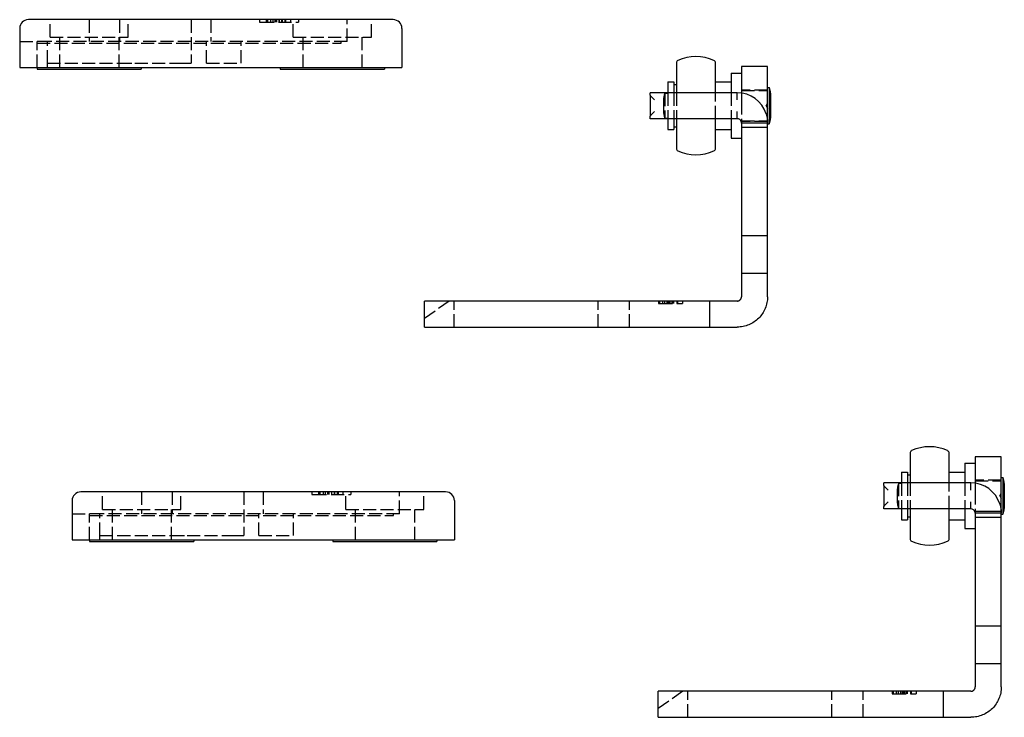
# Model space of a CAD drawing. Header units: millimetres. Extents: x -278 to 85, y -31 to 142.
# Tile 10 of 21: x -28 to 85, y -23 to 57. Entities that reach past the tile are written whole.
import ezdxf

# ---------------------------------------------------------------- set-up
doc = ezdxf.new("R2010")
doc.units = ezdxf.units.MM
doc.header["$LTSCALE"] = 10
doc.linetypes.add('ALLCAD_Strich', pattern=[0.2, 0.15, -0.05])
doc.layers.add('BESCH_KONT_sich_schn_seit_2d', color=160, linetype='Continuous')

msp = doc.modelspace()

# ---------------------------------------------------------------- linework, layer by layer
at = {"layer": 'BESCH_KONT_sich_schn_seit_2d', "linetype": 'Continuous', "extrusion": (-1.09476e-47, 1, 2.22045e-16)}
for p, q in [((-26.04, 57.15), (-27.04, 57.15)), ((13.96, 57.15), (-26.04, 57.15)), ((14.96, 57.15), (13.96, 57.15)), ((-28.04, 56.15), (-28.04, 51.65)), ((15.96, 56.15), (15.96, 51.65)), ((47.56, 52.18), (47.56, 48.74)), ((52.06, 48.74), (52.06, 52.18)), ((-28.04, 51.65), (-26.04, 51.65)), ((-26.04, 51.65), (-20.04, 51.65)), ((-26.04, 51.65), (-26.04, 51.45)), ((-26.04, 51.45), (-20.04, 51.45)), ((-20.04, 51.65), (7.96, 51.65)), ((-20.04, 51.45), (-14.04, 51.45)), ((-14.04, 51.65), (-14.04, 51.45)), ((1.96, 51.65), (1.96, 51.45)), ((1.96, 51.45), (7.96, 51.45)), ((7.96, 51.65), (13.96, 51.65)), ((7.96, 51.45), (13.96, 51.45)), ((13.96, 51.65), (15.96, 51.65)), ((13.96, 51.65), (13.96, 51.45)), ((58.06, 51.74), (55.06, 51.74)), ((55.06, 51.74), (55.06, 48.71)), ((58.06, 47.74), (58.06, 51.74)), ((46.56, 49.99), (46.56, 48.74)), ((46.56, 49.99), (47.26, 49.99)), ((47.26, 49.99), (47.26, 48.74)), ((52.06, 49.99), (53.86, 49.99)), ((53.86, 50.99), (53.86, 48.74)), ((53.86, 50.99), (55.06, 50.99)), ((44.56, 48.45), (44.56, 48.74)), ((54.56, 48.74), (44.56, 48.74)), ((47.26, 49.67), (47.56, 49.67)), ((54.56, 47.91), (54.56, 48.74)), ((58.06, 49.34), (58.23, 49.34)), ((58.23, 49.34), (58.23, 45.14)), ((44.56, 48.45), (44.56, 46.04)), ((44.6, 48.37), (45.06, 47.91)), ((58.06, 45.74), (58.06, 47.74)), ((58.41, 48.68), (58.41, 45.8)), ((45.06, 46.58), (44.6, 46.11)), ((54.56, 45.74), (54.56, 46.58)), ((44.56, 45.74), (44.56, 46.04)), ((54.56, 45.74), (44.56, 45.74)), ((46.56, 45.74), (46.56, 44.49)), ((47.26, 45.74), (47.26, 44.49)), ((47.56, 45.74), (47.56, 42.31)), ((52.06, 42.31), (52.06, 45.74)), ((53.86, 45.74), (53.86, 43.49)), ((58.06, 45.24), (58.06, 45.74)), ((46.56, 44.49), (47.26, 44.49)), ((47.26, 44.82), (47.56, 44.82)), ((52.06, 44.49), (53.86, 44.49)), ((55.06, 45.24), (55.06, 44.74)), ((56.14, 45.24), (55.06, 45.24)), ((58.06, 44.74), (55.06, 44.74)), ((55.06, 44.74), (55.06, 42.74)), ((58.06, 45.24), (56.14, 45.24)), ((58.06, 44.74), (58.06, 45.24)), ((58.06, 45.14), (58.23, 45.14)), ((58.06, 42.74), (58.06, 44.74)), ((53.86, 43.49), (55.06, 43.49)), ((55.06, 42.74), (55.06, 34.24)), ((58.06, 34.24), (58.06, 42.74)), ((55.06, 34.24), (55.06, 32.24)), ((58.06, 32.24), (58.06, 34.24)), ((58.06, 32.24), (55.06, 32.24)), ((55.06, 32.24), (55.06, 27.9)), ((58.06, 27.9), (58.06, 32.24)), ((58.06, 27.9), (55.06, 27.9)), ((55.06, 27.9), (55.06, 25.24)), ((58.06, 25.24), (58.06, 27.9)), ((18.56, 21.74), (18.56, 24.74)), ((20.56, 24.74), (18.56, 24.74)), ((51.4, 24.74), (20.56, 24.74)), ((51.4, 21.74), (51.4, 24.74)), ((54.56, 24.74), (51.4, 24.74)), ((18.56, 21.74), (20.56, 21.74)), ((20.56, 21.74), (51.4, 21.74)), ((51.4, 21.74), (54.56, 21.74)), ((74.46, 7.23), (74.46, 3.8)), ((78.96, 3.8), (78.96, 7.23)), ((80.76, 6.05), (80.76, 3.8)), ((80.76, 6.05), (81.96, 6.05)), ((84.96, 6.8), (81.96, 6.8)), ((81.96, 6.8), (81.96, 3.76)), ((84.96, 2.8), (84.96, 6.8)), ((73.46, 5.05), (73.46, 3.8)), ((73.46, 5.05), (74.16, 5.05)), ((74.16, 5.05), (74.16, 3.8)), ((74.16, 4.72), (74.46, 4.72)), ((78.96, 5.05), (80.76, 5.05)), ((71.46, 3.5), (71.46, 3.8)), ((81.46, 3.8), (71.46, 3.8)), ((71.46, 3.5), (71.46, 1.09)), ((71.5, 3.42), (71.96, 2.96)), ((81.46, 2.96), (81.46, 3.8)), ((84.96, 4.4), (85.13, 4.4)), ((85.13, 4.4), (85.13, 0.2)), ((85.31, 3.74), (85.31, 0.86)), ((-20, 2.75), (-21, 2.75)), ((20, 2.75), (-20, 2.75)), ((21, 2.75), (20, 2.75)), ((84.96, 0.8), (84.96, 2.8)), ((-22, 1.75), (-22, -2.75)), ((22, 1.75), (22, -2.75)), ((71.96, 1.63), (71.5, 1.17)), ((81.46, 0.8), (81.46, 1.63)), ((71.46, 0.8), (71.46, 1.09)), ((81.46, 0.8), (71.46, 0.8)), ((73.46, 0.8), (73.46, -0.45)), ((74.16, 0.8), (74.16, -0.45)), ((74.46, 0.8), (74.46, -2.64)), ((78.96, -2.64), (78.96, 0.8)), ((80.76, 0.8), (80.76, -1.45)), ((81.96, 0.3), (81.96, -0.2)), ((83.04, 0.3), (81.96, 0.3)), ((84.96, 0.3), (83.04, 0.3)), ((84.96, 0.3), (84.96, 0.8)), ((84.96, -0.2), (84.96, 0.3)), ((84.96, 0.2), (85.13, 0.2)), ((73.46, -0.45), (74.16, -0.45)), ((74.16, -0.13), (74.46, -0.13)), ((78.96, -0.45), (80.76, -0.45)), ((84.96, -0.2), (81.96, -0.2)), ((81.96, -0.2), (81.96, -2.2)), ((84.96, -2.2), (84.96, -0.2)), ((80.76, -1.45), (81.96, -1.45)), ((81.96, -2.2), (81.96, -10.7)), ((84.96, -10.7), (84.96, -2.2)), ((-22, -2.75), (-20, -2.75)), ((-20, -2.75), (-14, -2.75)), ((-20, -2.75), (-20, -2.95)), ((-20, -2.95), (-14, -2.95)), ((-14, -2.75), (14, -2.75)), ((-14, -2.95), (-8, -2.95)), ((-8, -2.75), (-8, -2.95)), ((8, -2.75), (8, -2.95)), ((8, -2.95), (14, -2.95)), ((14, -2.75), (20, -2.75)), ((14, -2.95), (20, -2.95)), ((20, -2.75), (22, -2.75)), ((20, -2.75), (20, -2.95)), ((81.96, -10.7), (81.96, -12.7)), ((84.96, -12.7), (84.96, -10.7)), ((84.96, -12.7), (81.96, -12.7)), ((81.96, -12.7), (81.96, -17.05)), ((84.96, -17.05), (84.96, -12.7)), ((84.96, -17.05), (81.96, -17.05)), ((81.96, -17.05), (81.96, -19.7)), ((84.96, -19.7), (84.96, -17.05)), ((45.46, -23.2), (45.46, -20.2)), ((47.46, -20.2), (45.46, -20.2)), ((78.31, -20.2), (47.46, -20.2)), ((78.31, -23.2), (78.31, -20.2)), ((81.46, -20.2), (78.31, -20.2)), ((45.46, -23.2), (47.46, -23.2)), ((47.46, -23.2), (78.31, -23.2)), ((78.31, -23.2), (81.46, -23.2))]:
    msp.add_line(p, q, dxfattribs=at)
at = {"layer": 'BESCH_KONT_sich_schn_seit_2d', "linetype": 'ALLCAD_Strich', "extrusion": (-1.09476e-47, 1, 2.22045e-16)}
for p, q in [((-24.54, 55.15), (-24.54, 57.15)), ((-20.04, 57.15), (-20.04, 54.65)), ((-16.54, 57.15), (-16.54, 54.65)), ((-15.54, 55.15), (-15.54, 57.15)), ((-8.28, 57.15), (-8.28, 52.15)), ((-6.04, 57.15), (-6.04, 54.65)), ((-0.44, 57.15), (-0.44, 56.85)), ((-0.44, 56.85), (-0.24, 56.85)), ((-0.24, 56.85), (3.86, 56.85)), ((0.33, 57.15), (0.33, 56.85)), ((0.49, 57.15), (0.49, 56.85)), ((0.85, 57.15), (0.85, 56.85)), ((1.09, 57.15), (1.09, 56.85)), ((1.35, 57.15), (1.35, 56.85)), ((1.44, 57.15), (1.44, 56.85)), ((1.51, 57.15), (1.51, 56.85)), ((1.81, 57.15), (1.81, 56.85)), ((1.82, 57.15), (1.82, 56.85)), ((2.11, 57.15), (2.11, 56.85)), ((2.19, 57.15), (2.19, 56.85)), ((2.49, 57.15), (2.49, 56.85)), ((2.54, 57.15), (2.54, 56.85)), ((2.58, 57.15), (2.58, 56.85)), ((3.14, 57.15), (3.14, 56.85)), ((3.46, 55.15), (3.46, 57.15)), ((3.86, 56.85), (4.06, 56.85)), ((4.06, 57.15), (4.06, 56.85)), ((9.66, 54.65), (9.66, 57.15)), ((12.46, 55.15), (12.46, 57.15)), ((-28.04, 54.65), (-26.04, 54.65)), ((-26.04, 51.65), (-26.04, 54.65)), ((-25.03, 54.65), (-26.04, 54.65)), ((-26.04, 54.45), (8.96, 54.45)), ((9.66, 54.65), (-25.03, 54.65)), ((-24.84, 52.15), (-24.84, 54.65)), ((-24.54, 55.15), (-15.54, 55.15)), ((-23.44, 55.15), (-23.44, 51.45)), ((-16.64, 55.15), (-16.64, 51.45)), ((-6.54, 52.15), (-6.54, 54.65)), ((-2.54, 52.15), (-2.54, 54.65)), ((3.46, 55.15), (12.46, 55.15)), ((4.56, 55.15), (4.56, 51.45)), ((8.96, 54.45), (8.96, 54.65)), ((11.36, 55.15), (11.36, 51.45)), ((-24.84, 51.65), (-24.84, 52.15)), ((-24.84, 52.15), (-16.62, 52.15)), ((-16.62, 52.15), (-14.79, 52.15)), ((-14.79, 52.15), (-9.74, 52.15)), ((-9.74, 52.15), (-8.39, 52.15)), ((-8.39, 52.15), (-8.28, 52.15)), ((-6.54, 52.15), (-4.54, 52.15)), ((-4.54, 52.15), (-2.54, 52.15)), ((46.56, 48.74), (46.56, 45.74)), ((47.26, 48.74), (47.26, 45.74)), ((47.56, 48.74), (47.56, 45.74)), ((52.06, 45.74), (52.06, 48.74)), ((53.86, 48.74), (53.86, 45.74)), ((58.06, 49.04), (55.06, 49.04)), ((55.06, 48.99), (58.06, 48.99)), ((46.06, 47.62), (46.06, 46.87)), ((46.22, 48.69), (46.22, 45.79)), ((46.22, 48.69), (46.56, 48.69)), ((55.06, 48.71), (55.06, 47.74)), ((55.06, 47.74), (55.06, 45.74)), ((57.89, 47.24), (58.06, 47.53)), ((57.89, 47.24), (58.06, 46.96)), ((46.22, 45.79), (46.56, 45.79)), ((55.06, 45.74), (55.06, 45.24)), ((55.06, 45.49), (58.06, 45.49)), ((58.06, 45.44), (55.06, 45.44)), ((21.41, 24.74), (18.56, 22.74)), ((21.96, 21.74), (21.96, 24.74)), ((38.56, 21.74), (38.56, 24.74)), ((42.16, 21.74), (42.16, 24.74)), ((45.49, 24.74), (45.49, 24.44)), ((45.49, 24.44), (45.61, 24.44)), ((45.61, 24.74), (45.61, 24.44)), ((45.61, 24.74), (45.61, 24.44)), ((45.61, 24.44), (48.26, 24.44)), ((45.61, 24.44), (45.61, 24.44)), ((45.97, 24.74), (45.97, 24.44)), ((46.21, 24.74), (46.21, 24.44)), ((46.47, 24.74), (46.47, 24.44)), ((46.63, 24.74), (46.63, 24.44)), ((46.74, 24.74), (46.74, 24.44)), ((46.93, 24.74), (46.93, 24.44)), ((46.95, 24.44), (46.95, 24.74)), ((47.13, 24.74), (47.13, 24.44)), ((47.23, 24.74), (47.23, 24.44)), ((47.61, 24.74), (47.61, 24.44)), ((47.66, 24.74), (47.66, 24.44)), ((47.7, 24.74), (47.7, 24.44)), ((48.26, 24.74), (48.26, 24.44)), ((48.26, 24.74), (48.26, 24.44)), ((73.13, 3.75), (73.13, 0.85)), ((73.13, 3.75), (73.46, 3.75)), ((73.46, 3.8), (73.46, 0.8)), ((74.16, 3.8), (74.16, 0.8)), ((74.46, 3.8), (74.46, 0.8)), ((78.96, 0.8), (78.96, 3.8)), ((80.76, 3.8), (80.76, 0.8)), ((84.96, 4.1), (81.96, 4.1)), ((81.96, 4.05), (84.96, 4.05)), ((81.96, 3.76), (81.96, 2.8)), ((-18.5, 0.75), (-18.5, 2.75)), ((-14, 2.75), (-14, 0.25)), ((-10.5, 2.75), (-10.5, 0.25)), ((-9.5, 0.75), (-9.5, 2.75)), ((-2.24, 2.75), (-2.24, -2.25)), ((0, 2.75), (0, 0.25)), ((5.6, 2.75), (5.6, 2.45)), ((5.6, 2.45), (5.8, 2.45)), ((5.8, 2.45), (9.9, 2.45)), ((6.37, 2.75), (6.37, 2.45)), ((6.52, 2.75), (6.52, 2.45)), ((6.89, 2.75), (6.89, 2.45)), ((7.12, 2.75), (7.12, 2.45)), ((7.38, 2.75), (7.38, 2.45)), ((7.48, 2.75), (7.48, 2.45)), ((7.55, 2.75), (7.55, 2.45)), ((7.85, 2.75), (7.85, 2.45)), ((7.86, 2.75), (7.86, 2.45)), ((8.15, 2.75), (8.15, 2.45)), ((8.22, 2.75), (8.22, 2.45)), ((8.52, 2.75), (8.52, 2.45)), ((8.57, 2.75), (8.57, 2.45)), ((8.61, 2.75), (8.61, 2.45)), ((9.17, 2.75), (9.17, 2.45)), ((9.5, 0.75), (9.5, 2.75)), ((9.9, 2.45), (10.1, 2.45)), ((10.1, 2.75), (10.1, 2.45)), ((15.7, 0.25), (15.7, 2.75)), ((18.5, 0.75), (18.5, 2.75)), ((72.96, 2.67), (72.96, 1.92)), ((81.96, 2.8), (81.96, 0.8)), ((84.8, 2.3), (84.96, 2.58)), ((84.8, 2.3), (84.96, 2.01)), ((-22, 0.25), (-20, 0.25)), ((-20, -2.75), (-20, 0.25)), ((-19, 0.25), (-20, 0.25)), ((-20, 0.05), (15, 0.05)), ((15.7, 0.25), (-19, 0.25)), ((-18.8, -2.25), (-18.8, 0.25)), ((-18.5, 0.75), (-9.5, 0.75)), ((-17.4, 0.75), (-17.4, -2.95)), ((-10.6, 0.75), (-10.6, -2.95)), ((-0.5, -2.25), (-0.5, 0.25)), ((3.5, -2.25), (3.5, 0.25)), ((9.5, 0.75), (18.5, 0.75)), ((10.6, 0.75), (10.6, -2.95)), ((15, 0.05), (15, 0.25)), ((17.4, 0.75), (17.4, -2.95)), ((73.13, 0.85), (73.46, 0.85)), ((81.96, 0.8), (81.96, 0.3)), ((81.96, 0.55), (84.96, 0.55)), ((84.96, 0.5), (81.96, 0.5)), ((-18.8, -2.75), (-18.8, -2.25)), ((-18.8, -2.25), (-10.58, -2.25)), ((-10.58, -2.25), (-8.75, -2.25)), ((-8.75, -2.25), (-3.7, -2.25)), ((-3.7, -2.25), (-2.35, -2.25)), ((-2.35, -2.25), (-2.24, -2.25)), ((-0.5, -2.25), (1.5, -2.25)), ((1.5, -2.25), (3.5, -2.25)), ((48.32, -20.2), (45.46, -22.2)), ((48.86, -23.2), (48.86, -20.2)), ((65.46, -23.2), (65.46, -20.2)), ((69.06, -23.2), (69.06, -20.2)), ((72.4, -20.2), (72.4, -20.5)), ((72.51, -20.2), (72.51, -20.5)), ((72.51, -20.2), (72.51, -20.5)), ((72.88, -20.2), (72.88, -20.5)), ((73.11, -20.2), (73.11, -20.5)), ((73.37, -20.2), (73.37, -20.5)), ((73.54, -20.2), (73.54, -20.5)), ((73.65, -20.2), (73.65, -20.5)), ((73.84, -20.2), (73.84, -20.5)), ((73.85, -20.5), (73.85, -20.2)), ((74.03, -20.2), (74.03, -20.5)), ((74.14, -20.2), (74.14, -20.5)), ((74.51, -20.2), (74.51, -20.5)), ((74.56, -20.2), (74.56, -20.5)), ((74.6, -20.2), (74.6, -20.5)), ((75.16, -20.2), (75.16, -20.5)), ((75.16, -20.2), (75.16, -20.5)), ((72.4, -20.5), (72.51, -20.5)), ((72.51, -20.5), (75.16, -20.5)), ((72.51, -20.5), (72.51, -20.5))]:
    msp.add_line(p, q, dxfattribs=at)
at = {"layer": 'BESCH_KONT_sich_schn_seit_2d', "linetype": 'Continuous'}
for centre, radius, start, end in [((-27.04, 56.15), 1, 90, 180), ((14.96, 56.15), 1, 0, 90), ((47.86, 52.18), 0.3, 114.5126, 180), ((49.81, 47.9), 5, 65.4874, 114.5126), ((51.76, 52.18), 0.3, 0, 65.4874), ((54.56, 45.24), 3.5, 18, 90), ((57.11, 48.68), 1.3, 0, 30.5102), ((54.56, 45.24), 0.5, 18, 90), ((57.11, 45.8), 1.3, 329.4898, 0), ((47.86, 42.31), 0.3, 180, 245.4874), ((49.81, 46.58), 5, 245.4874, 294.5126), ((51.76, 42.31), 0.3, 294.5126, 0), ((76.71, 2.96), 5, 65.4874, 114.5126), ((74.76, 7.23), 0.3, 114.5126, 180), ((78.66, 7.23), 0.3, 0, 65.4874), ((81.46, 0.3), 3.5, 18, 90), ((84.01, 3.74), 1.3, 0, 30.5102), ((-21, 1.75), 1, 90, 180), ((21, 1.75), 1, 0, 90), ((81.46, 0.3), 0.5, 18, 90), ((84.01, 0.86), 1.3, 329.4898, 0), ((74.76, -2.64), 0.3, 180, 245.4874), ((76.71, 1.64), 5, 245.4874, 294.5126), ((78.66, -2.64), 0.3, 294.5126, 0)]:
    msp.add_arc(centre, radius, start, end, dxfattribs=at)
at = {"layer": 'BESCH_KONT_sich_schn_seit_2d', "linetype": 'ALLCAD_Strich'}
for centre, start, end in [((49.67, 47.62), 162.6911, 180), ((49.67, 46.87), 180, 197.3089), ((76.58, 2.67), 162.6911, 180), ((76.58, 1.92), 180, 197.3089)]:
    msp.add_arc(centre, 3.61, start, end, dxfattribs=at)
at = {"layer": 'BESCH_KONT_sich_schn_seit_2d', "linetype": 'Continuous'}
for points in [[(44.6, 48.37), (44.57, 48.4), (44.56, 48.42), (44.56, 48.45)], [(44.6, 46.11), (44.57, 46.09), (44.56, 46.06), (44.56, 46.04)], [(71.5, 3.42), (71.47, 3.45), (71.46, 3.47), (71.46, 3.5)], [(71.5, 1.17), (71.47, 1.14), (71.46, 1.12), (71.46, 1.09)]]:
    msp.add_open_spline(points, degree=3, dxfattribs=at)
for points, knots in [([(55.06, 45.24), (55.06, 45.25), (55.06, 45.25), (55.06, 45.25), (55.06, 45.25), (55.06, 45.26), (55.06, 45.26), (55.06, 45.26), (55.06, 45.27), (55.06, 45.27), (55.06, 45.27), (55.06, 45.28), (55.06, 45.28), (55.06, 45.28), (55.06, 45.29), (55.06, 45.29), (55.06, 45.29), (55.06, 45.3), (55.05, 45.3), (55.05, 45.3), (55.05, 45.31), (55.05, 45.31), (55.05, 45.31), (55.05, 45.32), (55.05, 45.32), (55.05, 45.33), (55.05, 45.33), (55.05, 45.33), (55.05, 45.34), (55.05, 45.34), (55.05, 45.34), (55.05, 45.35), (55.05, 45.35), (55.05, 45.35), (55.04, 45.36), (55.04, 45.36), (55.04, 45.37), (55.04, 45.37), (55.04, 45.37), (55.04, 45.38), (55.04, 45.38), (55.04, 45.38), (55.04, 45.39), (55.04, 45.39), (55.03, 45.4), (55.03, 45.4)], [0, 0, 0, 0, 0.00091331, 0.00091331, 0.00091331, 0.0023809, 0.0023809, 0.0023809, 0.00359757, 0.00359757, 0.00359757, 0.00466962, 0.00466962, 0.00466962, 0.00564471, 0.00564471, 0.00564471, 0.00654892, 0.00654892, 0.00654892, 0.0073983, 0.0073983, 0.0073983, 0.00815231, 0.00815231, 0.00815231, 0.00896857, 0.00896857, 0.00896857, 0.00969749, 0.00969749, 0.00969749, 0.01039556, 0.01039556, 0.01039556, 0.011077, 0.011077, 0.011077, 0.0118083, 0.0118083, 0.0118083, 0.01262084, 0.01262084, 0.01262084, 0.01355759, 0.01355759, 0.01355759, 0.01355759]), ([(57.89, 46.33), (57.89, 46.31), (57.9, 46.3), (57.9, 46.29), (57.9, 46.28), (57.91, 46.26), (57.91, 46.25), (57.91, 46.24), (57.92, 46.22), (57.92, 46.21), (57.93, 46.2), (57.93, 46.19), (57.93, 46.17), (57.94, 46.16), (57.94, 46.15), (57.94, 46.14), (57.95, 46.12), (57.95, 46.11), (57.95, 46.1), (57.96, 46.08), (57.96, 46.07), (57.96, 46.06), (57.97, 46.05), (57.97, 46.03), (57.97, 46.02), (57.97, 46.01), (57.98, 45.99), (57.98, 45.98), (57.98, 45.97), (57.98, 45.96), (57.99, 45.94), (57.99, 45.93), (57.99, 45.92), (58, 45.91), (58, 45.89), (58, 45.88), (58, 45.87), (58, 45.85), (58.01, 45.84), (58.01, 45.83), (58.01, 45.82), (58.01, 45.8), (58.02, 45.79), (58.02, 45.78), (58.02, 45.77), (58.02, 45.75), (58.02, 45.74), (58.02, 45.73), (58.03, 45.72), (58.03, 45.7), (58.03, 45.69), (58.03, 45.68), (58.03, 45.67), (58.03, 45.65), (58.04, 45.64), (58.04, 45.63), (58.04, 45.62), (58.04, 45.6), (58.04, 45.59), (58.04, 45.58), (58.04, 45.57), (58.04, 45.55), (58.05, 45.54), (58.05, 45.53), (58.05, 45.52), (58.05, 45.5), (58.05, 45.49), (58.05, 45.48), (58.05, 45.47), (58.05, 45.46), (58.05, 45.44), (58.05, 45.43), (58.05, 45.42), (58.05, 45.41), (58.05, 45.4), (58.06, 45.38), (58.06, 45.37), (58.06, 45.36), (58.06, 45.35), (58.06, 45.34), (58.06, 45.32), (58.06, 45.31), (58.06, 45.3), (58.06, 45.29), (58.06, 45.28), (58.06, 45.27), (58.06, 45.25), (58.06, 45.24)], [0, 0, 0, 0, 0.0039701, 0.0039701, 0.0039701, 0.0079389, 0.0079389, 0.0079389, 0.0119054, 0.0119054, 0.0119054, 0.0158687, 0.0158687, 0.0158687, 0.0198278, 0.0198278, 0.0198278, 0.0237819, 0.0237819, 0.0237819, 0.0277298, 0.0277298, 0.0277298, 0.0316706, 0.0316706, 0.0316706, 0.0356033, 0.0356033, 0.0356033, 0.0395268, 0.0395268, 0.0395268, 0.0434403, 0.0434403, 0.0434403, 0.0473428, 0.0473428, 0.0473428, 0.0512331, 0.0512331, 0.0512331, 0.0551104, 0.0551104, 0.0551104, 0.0590137, 0.0590137, 0.0590137, 0.0630012, 0.0630012, 0.0630012, 0.0670817, 0.0670817, 0.0670817, 0.0712659, 0.0712659, 0.0712659, 0.0755663, 0.0755663, 0.0755663, 0.0799982, 0.0799982, 0.0799982, 0.0845806, 0.0845806, 0.0845806, 0.0893374, 0.0893374, 0.0893374, 0.0942993, 0.0942993, 0.0942993, 0.099507, 0.099507, 0.099507, 0.1050163, 0.1050163, 0.1050163, 0.1109069, 0.1109069, 0.1109069, 0.1172998, 0.1172998, 0.1172998, 0.1243949, 0.1243949, 0.1243949, 0.1325694, 0.1325694, 0.1325694, 0.1325694]), ([(54.56, 24.74), (54.57, 24.74), (54.58, 24.74), (54.59, 24.74), (54.59, 24.75), (54.6, 24.75), (54.61, 24.75), (54.62, 24.75), (54.63, 24.75), (54.64, 24.75), (54.65, 24.75), (54.66, 24.75), (54.67, 24.76), (54.67, 24.76), (54.68, 24.76), (54.69, 24.76), (54.7, 24.76), (54.71, 24.77), (54.72, 24.77), (54.73, 24.77), (54.73, 24.78), (54.74, 24.78), (54.75, 24.78), (54.76, 24.79), (54.77, 24.79), (54.78, 24.79), (54.78, 24.8), (54.79, 24.8), (54.8, 24.81), (54.81, 24.81), (54.82, 24.82), (54.82, 24.82), (54.83, 24.83), (54.84, 24.83), (54.85, 24.84), (54.85, 24.84), (54.86, 24.85), (54.87, 24.85), (54.88, 24.86), (54.88, 24.86), (54.89, 24.87), (54.9, 24.87), (54.9, 24.88), (54.91, 24.89), (54.92, 24.89), (54.92, 24.9), (54.93, 24.91), (54.93, 24.91), (54.94, 24.92), (54.95, 24.93), (54.95, 24.93), (54.96, 24.94), (54.96, 24.95), (54.97, 24.96), (54.97, 24.96), (54.98, 24.97), (54.98, 24.98), (54.99, 24.99), (54.99, 24.99), (55, 25), (55, 25.01), (55, 25.02), (55.01, 25.02), (55.01, 25.03), (55.02, 25.04), (55.02, 25.05), (55.02, 25.06), (55.03, 25.07), (55.03, 25.08), (55.03, 25.08), (55.03, 25.09), (55.04, 25.1), (55.04, 25.11), (55.04, 25.12), (55.04, 25.13), (55.05, 25.14), (55.05, 25.14), (55.05, 25.15), (55.05, 25.16), (55.05, 25.17), (55.05, 25.18), (55.06, 25.19), (55.06, 25.2), (55.06, 25.21), (55.06, 25.22), (55.06, 25.23), (55.06, 25.23), (55.06, 25.24)], [0, 0, 0, 0, 0.00274902, 0.00274902, 0.00274902, 0.00550251, 0.00550251, 0.00550251, 0.00825741, 0.00825741, 0.00825741, 0.01101067, 0.01101067, 0.01101067, 0.01375924, 0.01375924, 0.01375924, 0.01650014, 0.01650014, 0.01650014, 0.01923046, 0.01923046, 0.01923046, 0.02195609, 0.02195609, 0.02195609, 0.02468587, 0.02468587, 0.02468587, 0.02741795, 0.02741795, 0.02741795, 0.0301504, 0.0301504, 0.0301504, 0.03288131, 0.03288131, 0.03288131, 0.03560877, 0.03560877, 0.03560877, 0.038281, 0.038281, 0.038281, 0.04105466, 0.04105466, 0.04105466, 0.04378649, 0.04378649, 0.04378649, 0.04652448, 0.04652448, 0.04652448, 0.04926673, 0.04926673, 0.04926673, 0.05201126, 0.05201126, 0.05201126, 0.05475613, 0.05475613, 0.05475613, 0.05719251, 0.05719251, 0.05719251, 0.06024756, 0.06024756, 0.06024756, 0.06300409, 0.06300409, 0.06300409, 0.06576708, 0.06576708, 0.06576708, 0.0683752, 0.0683752, 0.0683752, 0.07131262, 0.07131262, 0.07131262, 0.07410265, 0.07410265, 0.07410265, 0.07689803, 0.07689803, 0.07689803, 0.07969202, 0.07969202, 0.07969202, 0.07969202]), ([(58.06, 25.24), (58.06, 25.01), (58.04, 24.78), (57.94, 24.33), (57.88, 24.11), (57.61, 23.47), (57.36, 23.09), (56.71, 22.45), (56.33, 22.19), (55.7, 21.93), (55.47, 21.86), (55.02, 21.77), (54.79, 21.74), (54.56, 21.74)], [0, 0, 0, 0, 0.069407, 0.069407, 0.1388309, 0.1388309, 0.275437, 0.275437, 0.4120587, 0.4120587, 0.4815301, 0.4815301, 0.550991, 0.550991, 0.550991, 0.550991]), ([(84.79, 1.38), (84.79, 1.36), (84.8, 1.35), (84.8, 1.34), (84.81, 1.33), (84.81, 1.31), (84.81, 1.3), (84.82, 1.29), (84.82, 1.28), (84.83, 1.26), (84.83, 1.25), (84.83, 1.24), (84.84, 1.22), (84.84, 1.21), (84.84, 1.2), (84.85, 1.19), (84.85, 1.17), (84.85, 1.16), (84.86, 1.15), (84.86, 1.14), (84.86, 1.12), (84.87, 1.11), (84.87, 1.1), (84.87, 1.08), (84.87, 1.07), (84.88, 1.06), (84.88, 1.05), (84.88, 1.03), (84.89, 1.02), (84.89, 1.01), (84.89, 1), (84.89, 0.98), (84.9, 0.97), (84.9, 0.96), (84.9, 0.94), (84.9, 0.93), (84.91, 0.92), (84.91, 0.91), (84.91, 0.89), (84.91, 0.88), (84.91, 0.87), (84.92, 0.86), (84.92, 0.84), (84.92, 0.83), (84.92, 0.82), (84.92, 0.8), (84.93, 0.79), (84.93, 0.78), (84.93, 0.77), (84.93, 0.75), (84.93, 0.74), (84.94, 0.73), (84.94, 0.72), (84.94, 0.7), (84.94, 0.69), (84.94, 0.68), (84.94, 0.67), (84.94, 0.65), (84.94, 0.64), (84.95, 0.63), (84.95, 0.62), (84.95, 0.6), (84.95, 0.59), (84.95, 0.58), (84.95, 0.57), (84.95, 0.56), (84.95, 0.54), (84.95, 0.53), (84.95, 0.52), (84.96, 0.51), (84.96, 0.5), (84.96, 0.48), (84.96, 0.47), (84.96, 0.46), (84.96, 0.45), (84.96, 0.44), (84.96, 0.42), (84.96, 0.41), (84.96, 0.4), (84.96, 0.39), (84.96, 0.38), (84.96, 0.36), (84.96, 0.35), (84.96, 0.34), (84.96, 0.33), (84.96, 0.32), (84.96, 0.31), (84.96, 0.3)], [0, 0, 0, 0, 0.0039701, 0.0039701, 0.0039701, 0.0079389, 0.0079389, 0.0079389, 0.0119054, 0.0119054, 0.0119054, 0.0158687, 0.0158687, 0.0158687, 0.0198278, 0.0198278, 0.0198278, 0.0237819, 0.0237819, 0.0237819, 0.0277298, 0.0277298, 0.0277298, 0.0316706, 0.0316706, 0.0316706, 0.0356033, 0.0356033, 0.0356033, 0.0395268, 0.0395268, 0.0395268, 0.0434403, 0.0434403, 0.0434403, 0.0473428, 0.0473428, 0.0473428, 0.0512331, 0.0512331, 0.0512331, 0.0551104, 0.0551104, 0.0551104, 0.0590137, 0.0590137, 0.0590137, 0.0630012, 0.0630012, 0.0630012, 0.0670817, 0.0670817, 0.0670817, 0.0712659, 0.0712659, 0.0712659, 0.0755663, 0.0755663, 0.0755663, 0.0799982, 0.0799982, 0.0799982, 0.0845806, 0.0845806, 0.0845806, 0.0893374, 0.0893374, 0.0893374, 0.0942993, 0.0942993, 0.0942993, 0.099507, 0.099507, 0.099507, 0.1050163, 0.1050163, 0.1050163, 0.1109069, 0.1109069, 0.1109069, 0.1172998, 0.1172998, 0.1172998, 0.1243949, 0.1243949, 0.1243949, 0.1325694, 0.1325694, 0.1325694, 0.1325694]), ([(81.96, 0.3), (81.96, 0.3), (81.96, 0.3), (81.96, 0.3), (81.96, 0.3), (81.96, 0.31), (81.96, 0.31), (81.96, 0.31), (81.96, 0.32), (81.96, 0.32), (81.96, 0.32), (81.96, 0.33), (81.96, 0.33), (81.96, 0.33), (81.96, 0.34), (81.96, 0.34), (81.96, 0.34), (81.96, 0.35), (81.96, 0.35), (81.96, 0.36), (81.96, 0.36), (81.96, 0.36), (81.96, 0.37), (81.96, 0.37), (81.96, 0.37), (81.96, 0.38), (81.95, 0.38), (81.95, 0.38), (81.95, 0.39), (81.95, 0.39), (81.95, 0.4), (81.95, 0.4), (81.95, 0.4), (81.95, 0.41), (81.95, 0.41), (81.95, 0.41), (81.95, 0.42), (81.95, 0.42), (81.95, 0.42), (81.94, 0.43), (81.94, 0.43), (81.94, 0.44), (81.94, 0.44), (81.94, 0.44), (81.94, 0.45), (81.94, 0.45)], [0, 0, 0, 0, 0.00091331, 0.00091331, 0.00091331, 0.0023809, 0.0023809, 0.0023809, 0.00359757, 0.00359757, 0.00359757, 0.00466962, 0.00466962, 0.00466962, 0.00564471, 0.00564471, 0.00564471, 0.00654892, 0.00654892, 0.00654892, 0.0073983, 0.0073983, 0.0073983, 0.00815231, 0.00815231, 0.00815231, 0.00896857, 0.00896857, 0.00896857, 0.00969749, 0.00969749, 0.00969749, 0.01039556, 0.01039556, 0.01039556, 0.011077, 0.011077, 0.011077, 0.0118083, 0.0118083, 0.0118083, 0.01262084, 0.01262084, 0.01262084, 0.01355759, 0.01355759, 0.01355759, 0.01355759]), ([(81.46, -20.2), (81.47, -20.2), (81.48, -20.2), (81.49, -20.2), (81.5, -20.2), (81.51, -20.2), (81.52, -20.2), (81.53, -20.2), (81.53, -20.2), (81.54, -20.2), (81.55, -20.2), (81.56, -20.2), (81.57, -20.19), (81.58, -20.19), (81.59, -20.19), (81.6, -20.19), (81.6, -20.18), (81.61, -20.18), (81.62, -20.18), (81.63, -20.18), (81.64, -20.17), (81.65, -20.17), (81.66, -20.17), (81.66, -20.16), (81.67, -20.16), (81.68, -20.15), (81.69, -20.15), (81.7, -20.15), (81.7, -20.14), (81.71, -20.14), (81.72, -20.13), (81.73, -20.13), (81.74, -20.12), (81.74, -20.12), (81.75, -20.11), (81.76, -20.11), (81.76, -20.1), (81.77, -20.1), (81.78, -20.09), (81.79, -20.09), (81.79, -20.08), (81.8, -20.07), (81.81, -20.07), (81.81, -20.06), (81.82, -20.06), (81.83, -20.05), (81.83, -20.04), (81.84, -20.04), (81.84, -20.03), (81.85, -20.02), (81.85, -20.01), (81.86, -20.01), (81.87, -20), (81.87, -19.99), (81.88, -19.99), (81.88, -19.98), (81.89, -19.97), (81.89, -19.96), (81.9, -19.95), (81.9, -19.95), (81.9, -19.94), (81.91, -19.93), (81.91, -19.92), (81.91, -19.92), (81.92, -19.91), (81.92, -19.9), (81.93, -19.89), (81.93, -19.88), (81.93, -19.87), (81.94, -19.86), (81.94, -19.86), (81.94, -19.85), (81.94, -19.84), (81.95, -19.83), (81.95, -19.82), (81.95, -19.81), (81.95, -19.8), (81.95, -19.79), (81.96, -19.79), (81.96, -19.78), (81.96, -19.77), (81.96, -19.76), (81.96, -19.75), (81.96, -19.74), (81.96, -19.73), (81.96, -19.72), (81.96, -19.71), (81.96, -19.7)], [0, 0, 0, 0, 0.00274902, 0.00274902, 0.00274902, 0.00550251, 0.00550251, 0.00550251, 0.00825741, 0.00825741, 0.00825741, 0.01101067, 0.01101067, 0.01101067, 0.01375924, 0.01375924, 0.01375924, 0.01650014, 0.01650014, 0.01650014, 0.01923046, 0.01923046, 0.01923046, 0.02195609, 0.02195609, 0.02195609, 0.02468587, 0.02468587, 0.02468587, 0.02741795, 0.02741795, 0.02741795, 0.0301504, 0.0301504, 0.0301504, 0.03288131, 0.03288131, 0.03288131, 0.03560877, 0.03560877, 0.03560877, 0.038281, 0.038281, 0.038281, 0.04105466, 0.04105466, 0.04105466, 0.04378649, 0.04378649, 0.04378649, 0.04652448, 0.04652448, 0.04652448, 0.04926673, 0.04926673, 0.04926673, 0.05201126, 0.05201126, 0.05201126, 0.05475613, 0.05475613, 0.05475613, 0.05719251, 0.05719251, 0.05719251, 0.06024756, 0.06024756, 0.06024756, 0.06300409, 0.06300409, 0.06300409, 0.06576708, 0.06576708, 0.06576708, 0.0683752, 0.0683752, 0.0683752, 0.07131262, 0.07131262, 0.07131262, 0.07410265, 0.07410265, 0.07410265, 0.07689803, 0.07689803, 0.07689803, 0.07969202, 0.07969202, 0.07969202, 0.07969202]), ([(84.96, -19.7), (84.96, -19.94), (84.94, -20.17), (84.85, -20.62), (84.78, -20.84), (84.52, -21.48), (84.26, -21.86), (83.62, -22.5), (83.23, -22.76), (82.6, -23.02), (82.38, -23.09), (81.92, -23.18), (81.69, -23.2), (81.46, -23.2)], [0, 0, 0, 0, 0.069407, 0.069407, 0.1388309, 0.1388309, 0.275437, 0.275437, 0.4120587, 0.4120587, 0.4815301, 0.4815301, 0.550991, 0.550991, 0.550991, 0.550991])]:
    msp.add_open_spline(points, degree=3, knots=knots, dxfattribs=at)

doc.saveas('drawing.dxf')
